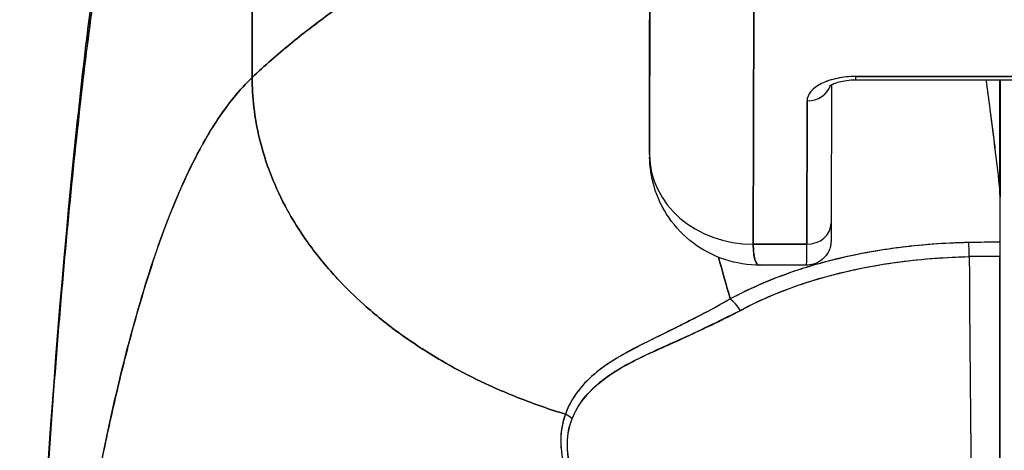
# Model space of a CAD drawing. Extents: x 807 to 1172, y 30 to 260.
# Tile 23 of 214: x 914.106 to 914.853, y 99.334 to 99.661. Entities that reach past the tile are written whole.
import ezdxf

# ---------------------------------------------------------------- set-up
doc = ezdxf.new("R2010")
doc.units = 0
doc.header["$LTSCALE"] = 4
doc.header["$MEASUREMENT"] = 0
doc.layers.get('0').update_dxf_attribs({"linetype": 'CONTINUOUS'})

msp = doc.modelspace()

# ---------------------------------------------------------------- linework, layer by layer
for p, q in [((914.28234, 99.61727), (914.28197, 99.90253)), ((914.28197, 99.90253), (914.28234, 99.61727)), ((914.58388, 99.55885), (914.58427, 99.73557)), ((914.58427, 99.73557), (914.58388, 99.55885)), ((914.66267, 99.49066), (914.66306, 99.66783)), ((914.66306, 99.66783), (914.66267, 99.49066)), ((914.58388, 99.55885), (914.58381, 99.66114)), ((914.58381, 99.66114), (914.58388, 99.55885)), ((914.7405, 99.61554), (914.92987, 99.61554)), ((914.92988, 99.61802), (914.74051, 99.61802)), ((914.74051, 99.61802), (914.92988, 99.61802)), ((914.84979, 99.53073), (914.84979, 99.61554)), ((914.84979, 99.61554), (914.84979, 99.53073)), ((914.84991, 99.61554), (914.84991, 99.5286)), ((914.72195, 99.61174), (914.72172, 99.50665)), ((914.70346, 99.59952), (914.70322, 99.49066)), ((914.70322, 99.49066), (914.70346, 99.59952)), ((914.58388, 99.55885), (914.58388, 99.55877)), ((914.84991, 99.52856), (914.84991, 99.5286)), ((914.84991, 99.5286), (914.84991, 99.52856)), ((914.66267, 99.49066), (914.70322, 99.49066)), ((914.70322, 99.49066), (914.66267, 99.49066)), ((914.8307, 99.49209), (914.8307, 99.49209)), ((914.70315, 99.47484), (914.66788, 99.47484)), ((914.6164, 99.43366), (914.6164, 99.43361)), ((914.6164, 99.43361), (914.6164, 99.43366)), ((914.6164, 99.43361), (914.6164, 99.43366)), ((914.6164, 99.4227), (914.6164, 99.4227)), ((914.6164, 99.4227), (914.6164, 99.4227)), ((914.6164, 99.4227), (914.6164, 99.4227)), ((914.59674, 99.41394), (914.59674, 99.41362))]:
    msp.add_line(p, q)
for centre, major_axis, ratio, start_param, end_param in [((914.74047, 99.59952), (-0.03701, -0.00003), 0.5, 4.710918, 6.281715), ((914.7405, 99.63405), (0, -0.0185), 0.001274, 0, 0.523599), ((914.7405, 99.63405), (0, -0.0185), 0.001274, 0, 0.523599), ((914.70345, 99.61554), (0.0185, -0.00004), 0.866025, 4.714936, 6.021869), ((914.70345, 99.61554), (0.0185, -0.00004), 0.866025, 4.714936, 6.021869), ((914.66262, 99.55885), (-0.07874, 0.00017), 0.866025, 0.002547, 1.573343), ((914.66262, 99.55885), (0.07873, -0.00017), 0.866145, 3.144163, 4.714925), ((914.81864, 99.52712), (0.03113, 0.00378), 0.780144, 6.187339, 6.275964), ((914.80856, 99.5268), (0.04128, 0.00334), 0.679534, 6.227017, 6.304105), ((914.85087, 98.14744), (-0.00021, -1.68497), 0.001183, 3.751549, 3.788224), ((914.85114, 98.14769), (0, -1.68466), 0.001274, 3.751547, 3.788229), ((914.70321, 99.50669), (0.0185, -0.00004), 0.866025, 4.714936, 6.283185), ((914.70321, 99.50669), (0.0185, -0.00004), 0.866025, 4.714936, 6.283185), ((914.70315, 99.59295), (0, -0.11811), 0.001274, 0, 0.523581), ((914.70315, 99.59295), (0, -0.11811), 0.001274, 0, 0.523599), ((914.84911, 99.047), (-0.73842, -0.00071), 0.602968, 4.710822, 4.742814), ((914.82624, 99.47599), (-0.00038, 0.02008), 0.023974, 4.980557, 5.636236), ((914.82624, 99.47599), (0.00038, -0.02008), 0.023973, 1.838882, 2.49452), ((914.84986, 99.47622), (0, 0.02008), 0.001274, 0.64663, 1.302712), ((914.84907, 99.039), (0.74111, 0.0007), 0.597128, 1.569207, 1.600559), ((914.84908, 99.03899), (0.74133, 0.00071), 0.596956, 1.56921, 1.600553), ((914.83655, 99.62754), (0, 0.55118), 0.018727, 1.83929, 2.7281), ((914.83655, 99.62754), (0, -0.55118), 0.018727, 4.980883, 5.869693), ((914.84916, 99.62754), (0, -0.55118), 0.001274, 0.413203, 1.302712), ((914.6452, 99.43369), (-0.00951, 0.01768), 0.498929, 4.831578, 5.461107), ((914.6452, 99.43369), (0.00951, -0.01768), 0.498927, 1.689996, 2.319524), ((914.51206, 99.34843), (0.01864, -0.00747), 0.769422, 1.132107, 1.449448), ((914.51207, 99.34843), (-0.01863, 0.00747), 0.769401, 4.273908, 4.591303)]:
    msp.add_ellipse(centre, major_axis=major_axis, ratio=ratio, start_param=start_param, end_param=end_param)
for points, knots in [([(914.48011, 99.78954), (914.47512, 99.78012), (914.46948, 99.77156), (914.46328, 99.76363), (914.45709, 99.7557), (914.45033, 99.74841), (914.4431, 99.74152), (914.43588, 99.73463), (914.42818, 99.72814), (914.42011, 99.72184), (914.41204, 99.71555), (914.40359, 99.70943), (914.39486, 99.7033), (914.38613, 99.69717), (914.37712, 99.69102), (914.36791, 99.68466), (914.3587, 99.67829), (914.3493, 99.67172), (914.3398, 99.66476), (914.3303, 99.65781), (914.3207, 99.65047), (914.31109, 99.6426), (914.30148, 99.63473), (914.29187, 99.62633), (914.28234, 99.61727)], [0, 0, 0, 0, 0.125, 0.125, 0.125, 0.25, 0.25, 0.25, 0.375, 0.375, 0.375, 0.5, 0.5, 0.5, 0.625, 0.625, 0.625, 0.75, 0.75, 0.75, 0.875001, 0.875001, 0.875001, 1, 1, 1, 1]), ([(914.28234, 99.61727), (914.29187, 99.62633), (914.30148, 99.63473), (914.31108, 99.6426), (914.32069, 99.65047), (914.33029, 99.6578), (914.33979, 99.66476), (914.34929, 99.67172), (914.3587, 99.67829), (914.3679, 99.68465), (914.37711, 99.69101), (914.38613, 99.69717), (914.39486, 99.7033), (914.40359, 99.70943), (914.41204, 99.71554), (914.42011, 99.72184), (914.42818, 99.72814), (914.43587, 99.73462), (914.4431, 99.74152), (914.45033, 99.74841), (914.45709, 99.7557), (914.46328, 99.76363), (914.46948, 99.77156), (914.47512, 99.78012), (914.48011, 99.78954)], [0, 0, 0, 0, 0.124961, 0.124961, 0.124961, 0.249967, 0.249967, 0.249967, 0.374972, 0.374972, 0.374972, 0.499978, 0.499978, 0.499978, 0.624983, 0.624983, 0.624983, 0.749989, 0.749989, 0.749989, 0.874994, 0.874994, 0.874994, 1, 1, 1, 1]), ([(914.10588, 98.91469), (914.11517, 99.14393), (914.12738, 99.36265), (914.15458, 99.63328), (914.16389, 99.70904), (914.17586, 99.78077)], [0, 0, 0, 0, 1.850892, 1.850892, 2.628358, 2.628358, 2.628358, 2.628358]), ([(914.10588, 98.91469), (914.10794, 98.9655), (914.1101, 99.0143), (914.11237, 99.06108), (914.11463, 99.10786), (914.11699, 99.15262), (914.11946, 99.19537), (914.12192, 99.23812), (914.12449, 99.27886), (914.12716, 99.31763), (914.12982, 99.35641), (914.13259, 99.39321), (914.13546, 99.4281), (914.13833, 99.46299), (914.1413, 99.49596), (914.14437, 99.52708), (914.14744, 99.55821), (914.15061, 99.58749), (914.15388, 99.61501), (914.15715, 99.64252), (914.16052, 99.66827), (914.16398, 99.69235), (914.16745, 99.71642), (914.17102, 99.73882), (914.17469, 99.75964), (914.17519, 99.76245), (914.17569, 99.76524), (914.17619, 99.768)], [0, 0, 0, 0, 0.122921, 0.122921, 0.122921, 0.245842, 0.245842, 0.245842, 0.368763, 0.368763, 0.368763, 0.491684, 0.491684, 0.491684, 0.614605, 0.614605, 0.614605, 0.737526, 0.737526, 0.737526, 0.860447, 0.860447, 0.860447, 0.983368, 0.983368, 0.983368, 1, 1, 1, 1]), ([(914.17619, 99.768), (914.17237, 99.74691), (914.16865, 99.72415), (914.16504, 99.6996), (914.16143, 99.67506), (914.15793, 99.64873), (914.15453, 99.62052), (914.15114, 99.59231), (914.14785, 99.56222), (914.14467, 99.53015), (914.14149, 99.49809), (914.13842, 99.46405), (914.13545, 99.42797), (914.13248, 99.39189), (914.12963, 99.35375), (914.12687, 99.31351), (914.12412, 99.27327), (914.12148, 99.23092), (914.11895, 99.18643), (914.11641, 99.14193), (914.11398, 99.09528), (914.11167, 99.04647), (914.10966, 99.00417), (914.10773, 98.96023), (914.10588, 98.91469)], [0, 0, 0, 0, 0.127116, 0.127116, 0.127116, 0.254233, 0.254233, 0.254233, 0.381349, 0.381349, 0.381349, 0.508466, 0.508466, 0.508466, 0.635582, 0.635582, 0.635582, 0.762699, 0.762699, 0.762699, 0.889815, 0.889815, 0.889815, 1, 1, 1, 1]), ([(914.28234, 99.61727), (914.27754, 99.61272), (914.27282, 99.60759), (914.26817, 99.60185), (914.26352, 99.59612), (914.25895, 99.58978), (914.25444, 99.58282), (914.24993, 99.57586), (914.2455, 99.56827), (914.24114, 99.56003), (914.23678, 99.55179), (914.23249, 99.54291), (914.22827, 99.53335), (914.22405, 99.52379), (914.21991, 99.51357), (914.21583, 99.50265), (914.21176, 99.49174), (914.20776, 99.48013), (914.20383, 99.46782), (914.1999, 99.45551), (914.19604, 99.44249), (914.19225, 99.42876), (914.18847, 99.41502), (914.18475, 99.40057), (914.18111, 99.38539), (914.17747, 99.3702), (914.1739, 99.35429), (914.17041, 99.33764), (914.16691, 99.32099), (914.16349, 99.3036), (914.16013, 99.28547), (914.15678, 99.26734), (914.1535, 99.24847), (914.1503, 99.22887), (914.14709, 99.20926), (914.14395, 99.18891), (914.14089, 99.16783), (914.13783, 99.14675), (914.13484, 99.12494), (914.13192, 99.10241), (914.12901, 99.07987), (914.12616, 99.05661), (914.12339, 99.03265), (914.12062, 99.00869), (914.11792, 98.98402), (914.11529, 98.95866), (914.11382, 98.94443), (914.11237, 98.92998), (914.11094, 98.91533)], [0, 0, 0, 0, 0.06426, 0.06426, 0.06426, 0.128523, 0.128523, 0.128523, 0.192785, 0.192785, 0.192785, 0.257047, 0.257047, 0.257047, 0.321309, 0.321309, 0.321309, 0.385571, 0.385571, 0.385571, 0.449834, 0.449834, 0.449834, 0.514096, 0.514096, 0.514096, 0.578358, 0.578358, 0.578358, 0.64262, 0.64262, 0.64262, 0.706882, 0.706882, 0.706882, 0.771145, 0.771145, 0.771145, 0.835407, 0.835407, 0.835407, 0.899669, 0.899669, 0.899669, 0.963931, 0.963931, 0.963931, 1, 1, 1, 1]), ([(914.11094, 98.91533), (914.11589, 98.96612), (914.12112, 99.01439), (914.12662, 99.05994), (914.13212, 99.1055), (914.13789, 99.14835), (914.14394, 99.18842), (914.14999, 99.22848), (914.15631, 99.26576), (914.16291, 99.30023), (914.16951, 99.33471), (914.17638, 99.36638), (914.18352, 99.39529), (914.19067, 99.42421), (914.19809, 99.45036), (914.20578, 99.47386), (914.21347, 99.49735), (914.22143, 99.51819), (914.22967, 99.53649), (914.2379, 99.55479), (914.24641, 99.57057), (914.25519, 99.58398), (914.26397, 99.59738), (914.27302, 99.60842), (914.28234, 99.61727)], [0, 0, 0, 0, 0.125007, 0.125007, 0.125007, 0.250015, 0.250015, 0.250015, 0.375022, 0.375022, 0.375022, 0.50003, 0.50003, 0.50003, 0.625037, 0.625037, 0.625037, 0.750045, 0.750045, 0.750045, 0.875052, 0.875052, 0.875052, 1, 1, 1, 1]), ([(914.28234, 99.61727), (914.28234, 99.60993), (914.28277, 99.60239), (914.28365, 99.5948), (914.28458, 99.5868), (914.286, 99.57874), (914.28793, 99.57075), (914.28851, 99.56837), (914.28913, 99.56599), (914.28979, 99.56362), (914.29148, 99.55754), (914.29346, 99.55153), (914.2957, 99.5456), (914.299, 99.53686), (914.30288, 99.52828), (914.30734, 99.51987), (914.30876, 99.51718), (914.31024, 99.51451), (914.31178, 99.51186), (914.31527, 99.50586), (914.31905, 99.49994), (914.32311, 99.49412), (914.32915, 99.48548), (914.33581, 99.47707), (914.34305, 99.46895), (914.34444, 99.4674), (914.34584, 99.46586), (914.34726, 99.46433), (914.35348, 99.45766), (914.36009, 99.45119), (914.36708, 99.44493), (914.37142, 99.44105), (914.37591, 99.43724), (914.38053, 99.43352), (914.38516, 99.42981), (914.38992, 99.42617), (914.39483, 99.42263), (914.39977, 99.41907), (914.40484, 99.4156), (914.41005, 99.41222), (914.41523, 99.40886), (914.42054, 99.4056), (914.42598, 99.40243), (914.43474, 99.39733), (914.44382, 99.39249), (914.45319, 99.38792), (914.45538, 99.38686), (914.45758, 99.38581), (914.45979, 99.38478), (914.46559, 99.38208), (914.4715, 99.37949), (914.47749, 99.37701), (914.48345, 99.37454), (914.48949, 99.37219), (914.4956, 99.36996), (914.50167, 99.36774), (914.50781, 99.36563), (914.514, 99.36365), (914.516, 99.363), (914.51801, 99.36237), (914.52002, 99.36176)], [0, 0, 0, 0, 0.070424, 0.070424, 0.070424, 0.144534, 0.144534, 0.144534, 0.166667, 0.166667, 0.166667, 0.223343, 0.223343, 0.223343, 0.306734, 0.306734, 0.306734, 0.333333, 0.333333, 0.333333, 0.393545, 0.393545, 0.393545, 0.482972, 0.482972, 0.482972, 0.5, 0.5, 0.5, 0.574383, 0.574383, 0.574383, 0.620537, 0.620537, 0.620537, 0.666667, 0.666667, 0.666667, 0.713018, 0.713018, 0.713018, 0.759127, 0.759127, 0.759127, 0.833333, 0.833333, 0.833333, 0.850626, 0.850626, 0.850626, 0.895889, 0.895889, 0.895889, 0.940848, 0.940848, 0.940848, 0.985537, 0.985537, 0.985537, 1, 1, 1, 1]), ([(914.52002, 99.36176), (914.51801, 99.36237), (914.516, 99.363), (914.514, 99.36365), (914.50781, 99.36563), (914.50167, 99.36774), (914.4956, 99.36996), (914.48949, 99.37219), (914.48345, 99.37454), (914.47749, 99.37701), (914.4715, 99.37949), (914.46559, 99.38208), (914.45979, 99.38478), (914.45757, 99.38582), (914.45537, 99.38687), (914.45318, 99.38793), (914.44381, 99.39249), (914.43473, 99.39733), (914.42598, 99.40243), (914.41509, 99.40877), (914.4047, 99.41551), (914.39487, 99.4226), (914.38504, 99.4297), (914.37577, 99.43715), (914.36708, 99.44493), (914.3601, 99.45119), (914.35348, 99.45766), (914.34727, 99.46433), (914.34584, 99.46586), (914.34444, 99.4674), (914.34305, 99.46895), (914.33581, 99.47707), (914.32915, 99.48548), (914.32311, 99.49412), (914.31905, 99.49994), (914.31527, 99.50585), (914.31179, 99.51185), (914.31025, 99.51451), (914.30876, 99.51718), (914.30734, 99.51987), (914.30288, 99.52828), (914.299, 99.53686), (914.2957, 99.5456), (914.29347, 99.55151), (914.29149, 99.55751), (914.2898, 99.56356), (914.28913, 99.56595), (914.28851, 99.56835), (914.28793, 99.57075), (914.28601, 99.57874), (914.28458, 99.5868), (914.28365, 99.5948), (914.28277, 99.60239), (914.28234, 99.60993), (914.28234, 99.61727)], [0, 0, 0, 0, 0.014459, 0.014459, 0.014459, 0.059137, 0.059137, 0.059137, 0.104088, 0.104088, 0.104088, 0.149345, 0.149345, 0.149345, 0.166667, 0.166667, 0.166667, 0.24084, 0.24084, 0.24084, 0.33319, 0.33319, 0.33319, 0.425633, 0.425633, 0.425633, 0.5, 0.5, 0.5, 0.517058, 0.517058, 0.517058, 0.606462, 0.606462, 0.606462, 0.666667, 0.666667, 0.666667, 0.693307, 0.693307, 0.693307, 0.776791, 0.776791, 0.776791, 0.833333, 0.833333, 0.833333, 0.855634, 0.855634, 0.855634, 0.929684, 0.929684, 0.929684, 1, 1, 1, 1]), ([(914.74051, 99.61802), (914.73545, 99.61799), (914.73078, 99.61754), (914.72637, 99.61662), (914.72195, 99.6157), (914.71779, 99.61433), (914.71433, 99.6126), (914.71087, 99.61087), (914.70812, 99.60879), (914.70628, 99.60658), (914.70445, 99.60438), (914.70353, 99.60205), (914.70346, 99.59952)], [0, 0, 0, 0, 0.25, 0.25, 0.25, 0.5, 0.5, 0.5, 0.75, 0.75, 0.75, 1, 1, 1, 1]), ([(914.72045, 99.61072), (914.72045, 99.61072), (914.72046, 99.61074), (914.72062, 99.61088), (914.72095, 99.61114), (914.72204, 99.61181), (914.72284, 99.61223), (914.72494, 99.61311), (914.72629, 99.61358), (914.72951, 99.61444), (914.73141, 99.61482), (914.73559, 99.61537), (914.73788, 99.61553), (914.74028, 99.61554), (914.74039, 99.61554), (914.7405, 99.61554)], [3.599602, 3.599602, 3.599602, 3.599602, 3.65329, 3.65329, 3.82764, 3.82764, 4.01362, 4.01362, 4.222064, 4.222064, 4.453587, 4.453587, 4.701654, 4.701654, 4.713492, 4.713492, 4.713492, 4.713492]), ([(914.83925, 99.61554), (914.84025, 99.60822), (914.84126, 99.60072), (914.84226, 99.59306), (914.84294, 99.58789), (914.84361, 99.58265), (914.84428, 99.57734), (914.84488, 99.57252), (914.84549, 99.56764), (914.84609, 99.56269), (914.84734, 99.5523), (914.84858, 99.54165), (914.84979, 99.53073)], [0.0738382, 0.0738382, 0.0738382, 0.0738382, 0.3333333, 0.3333333, 0.3333333, 0.5081485, 0.5081485, 0.5081485, 0.6666667, 0.6666667, 0.6666667, 1, 1, 1, 1]), ([(914.83926, 99.61554), (914.84027, 99.60823), (914.84127, 99.60074), (914.84227, 99.59308), (914.84355, 99.58325), (914.84482, 99.57314), (914.84607, 99.56274), (914.84732, 99.55235), (914.84856, 99.54168), (914.84979, 99.53073)], [0.073882, 0.073882, 0.073882, 0.073882, 0.3333333, 0.3333333, 0.3333333, 0.6666667, 0.6666667, 0.6666667, 1, 1, 1, 1]), ([(914.66787, 99.47484), (914.65887, 99.47484), (914.64963, 99.47626), (914.63249, 99.48193), (914.62433, 99.48618), (914.61008, 99.49687), (914.60378, 99.50342), (914.59369, 99.51801), (914.58979, 99.52623), (914.58523, 99.54187), (914.5841, 99.54932), (914.58392, 99.5567)], [0, 0, 0, 0, 0.0703273, 0.0703273, 0.1391436, 0.1391436, 0.2072498, 0.2072498, 0.2754115, 0.2754115, 0.3325623, 0.3325623, 0.3325623, 0.3325623]), ([(914.72172, 99.50665), (914.7217, 99.50123), (914.72169, 99.49733), (914.72167, 99.49437), (914.72167, 99.49382), (914.72166, 99.49317), (914.72166, 99.49308), (914.72164, 99.49254), (914.72163, 99.49246), (914.72162, 99.49225), (914.72161, 99.49211), (914.72159, 99.49175), (914.72157, 99.49153), (914.72149, 99.49082), (914.72141, 99.49028), (914.7212, 99.48924), (914.72108, 99.48872), (914.72056, 99.48695), (914.72006, 99.48571), (914.71854, 99.4829), (914.71738, 99.48137), (914.71463, 99.47869), (914.71297, 99.47754), (914.70944, 99.47583), (914.70751, 99.47525), (914.70476, 99.47489), (914.70395, 99.47484), (914.70315, 99.47484)], [0, 0, 0, 0, 0.0823467, 0.0823467, 0.1118576, 0.1118576, 0.1247539, 0.1247539, 0.1265515, 0.1265515, 0.1286021, 0.1286021, 0.1306663, 0.1306663, 0.134814, 0.134814, 0.138887, 0.138887, 0.148968, 0.148968, 0.1632472, 0.1632472, 0.1782167, 0.1782167, 0.1931923, 0.1931923, 0.1993249, 0.1993249, 0.1993249, 0.1993249]), ([(914.82622, 99.49202), (914.80765, 99.49165), (914.78927, 99.49027), (914.77138, 99.48789), (914.76745, 99.48737), (914.76355, 99.4868), (914.75967, 99.48619), (914.74003, 99.48307), (914.72108, 99.47872), (914.70329, 99.47326), (914.70157, 99.47274), (914.69986, 99.4722), (914.69817, 99.47165), (914.67891, 99.46543), (914.66112, 99.45788), (914.64519, 99.44921)], [0, 0, 0, 0, 0.27332, 0.27332, 0.27332, 0.333333, 0.333333, 0.333333, 0.637277, 0.637277, 0.637277, 0.666667, 0.666667, 0.666667, 1, 1, 1, 1]), ([(914.82622, 99.49201), (914.82346, 99.49196), (914.8207, 99.49188), (914.81795, 99.49178), (914.80169, 99.4912), (914.78562, 99.48983), (914.76981, 99.48768), (914.76692, 99.48729), (914.76403, 99.48687), (914.76115, 99.48642), (914.74891, 99.48452), (914.73682, 99.48214), (914.72509, 99.47928), (914.71647, 99.47717), (914.70804, 99.47481), (914.69987, 99.4722), (914.69441, 99.47045), (914.68906, 99.46858), (914.6838, 99.4666), (914.67048, 99.46158), (914.65777, 99.45581), (914.64519, 99.44921)], [0, 0, 0, 0, 0.041691, 0.041691, 0.041691, 0.288189, 0.288189, 0.288189, 0.333333, 0.333333, 0.333333, 0.525455, 0.525455, 0.525455, 0.666667, 0.666667, 0.666667, 0.761007, 0.761007, 0.761007, 1, 1, 1, 1]), ([(914.66788, 99.47484), (914.66778, 99.47484), (914.66769, 99.47484), (914.6676, 99.47485), (914.66596, 99.475), (914.66474, 99.47644), (914.66392, 99.47911), (914.6631, 99.48178), (914.66268, 99.48568), (914.66267, 99.49066)], [0.6573939, 0.6573939, 0.6573939, 0.6573939, 0.6666667, 0.6666667, 0.6666667, 0.8333333, 0.8333333, 0.8333333, 0.9999881, 0.9999881, 0.9999881, 0.9999881]), ([(914.66267, 99.49066), (914.66267, 99.48861), (914.66274, 99.4867), (914.66289, 99.48497), (914.66309, 99.48268), (914.66343, 99.48074), (914.6639, 99.47919), (914.66416, 99.47834), (914.66446, 99.4776), (914.66479, 99.477), (914.66553, 99.47568), (914.66645, 99.47496), (914.66757, 99.47485), (914.66767, 99.47484), (914.66777, 99.47484), (914.66787, 99.47484)], [0.0000479, 0.0000479, 0.0000479, 0.0000479, 0.0715294, 0.0715294, 0.0715294, 0.1666667, 0.1666667, 0.1666667, 0.2191087, 0.2191087, 0.2191087, 0.3333333, 0.3333333, 0.3333333, 0.3436625, 0.3436625, 0.3436625, 0.3436625]), ([(914.84984, 99.49224), (914.84818, 99.49224), (914.84652, 99.49224), (914.84485, 99.49223), (914.83864, 99.49221), (914.83243, 99.49213), (914.82622, 99.49201)], [0, 0, 0, 0, 0.211211, 0.211211, 0.211211, 1, 1, 1, 1]), ([(914.84984, 99.49224), (914.84984, 99.49134), (914.84984, 99.49035), (914.84984, 99.48925), (914.84984, 99.48816), (914.84984, 99.48698), (914.84984, 99.48569), (914.84983, 99.4844), (914.84983, 99.48302), (914.84983, 99.48154)], [0, 0, 0, 0, 0.333333, 0.333333, 0.333333, 0.666667, 0.666667, 0.666667, 1, 1, 1, 1]), ([(914.65283, 99.44051), (914.66977, 99.44966), (914.6886, 99.45734), (914.7086, 99.46344), (914.72934, 99.46978), (914.75134, 99.47441), (914.77395, 99.47739), (914.79126, 99.47967), (914.80892, 99.48098), (914.8266, 99.48132)], [0, 0, 0, 0, 0.353142, 0.353142, 0.353142, 0.719555, 0.719555, 0.719555, 1, 1, 1, 1]), ([(914.65283, 99.44051), (914.6682, 99.44885), (914.68517, 99.45597), (914.70361, 99.46188), (914.72204, 99.46779), (914.74196, 99.47248), (914.76262, 99.47575), (914.78328, 99.47902), (914.80468, 99.48086), (914.8266, 99.48132)], [0, 0, 0, 0, 0.333333, 0.333333, 0.333333, 0.666667, 0.666667, 0.666667, 1, 1, 1, 1]), ([(914.84983, 99.48154), (914.84982, 99.44997), (914.84981, 99.41962), (914.84979, 99.39022), (914.84977, 99.36081), (914.84975, 99.33234), (914.84973, 99.30568), (914.8497, 99.27902), (914.84967, 99.25416), (914.84964, 99.23135), (914.84961, 99.20854), (914.84958, 99.18777), (914.84955, 99.16961), (914.84951, 99.15144), (914.84948, 99.13587), (914.84944, 99.12272)], [0, 0, 0, 0, 0.2, 0.2, 0.2, 0.4, 0.4, 0.4, 0.6, 0.6, 0.6, 0.8, 0.8, 0.8, 1, 1, 1, 1]), ([(914.64519, 99.44921), (914.64111, 99.44686), (914.63709, 99.44463), (914.63313, 99.44248), (914.6287, 99.44006), (914.62434, 99.43776), (914.62009, 99.43556), (914.61605, 99.43347), (914.6121, 99.43146), (914.60825, 99.42953), (914.60782, 99.42932), (914.60739, 99.42911), (914.60697, 99.42889), (914.60232, 99.42657), (914.59782, 99.42436), (914.59348, 99.42223), (914.58864, 99.41985), (914.584, 99.41757), (914.57956, 99.41532), (914.57853, 99.4148), (914.5775, 99.41428), (914.57649, 99.41376), (914.57248, 99.41171), (914.56864, 99.40968), (914.56499, 99.40764), (914.56291, 99.40647), (914.56089, 99.4053), (914.55894, 99.40413), (914.55609, 99.40241), (914.55338, 99.40068), (914.55081, 99.3989), (914.55033, 99.39857), (914.54986, 99.39824), (914.54939, 99.3979), (914.54273, 99.39315), (914.53707, 99.38809), (914.53229, 99.38251), (914.53218, 99.38238), (914.53207, 99.38225), (914.53196, 99.38213), (914.52678, 99.376), (914.52264, 99.36926), (914.52002, 99.36176)], [0, 0, 0, 0, 0.062727, 0.062727, 0.062727, 0.133158, 0.133158, 0.133158, 0.2, 0.2, 0.2, 0.2074, 0.2074, 0.2074, 0.288525, 0.288525, 0.288525, 0.378924, 0.378924, 0.378924, 0.4, 0.4, 0.4, 0.483407, 0.483407, 0.483407, 0.530937, 0.530937, 0.530937, 0.6, 0.6, 0.6, 0.612912, 0.612912, 0.612912, 0.795849, 0.795849, 0.795849, 0.8, 0.8, 0.8, 1, 1, 1, 1]), ([(914.64519, 99.44921), (914.63243, 99.44179), (914.62018, 99.43545), (914.60876, 99.42976), (914.60556, 99.42817), (914.60244, 99.42663), (914.59937, 99.42513), (914.59142, 99.42124), (914.58395, 99.41761), (914.57697, 99.41404), (914.57164, 99.41132), (914.56659, 99.40863), (914.56189, 99.40588), (914.55757, 99.40335), (914.55351, 99.40079), (914.54976, 99.39813), (914.5441, 99.39412), (914.53914, 99.38989), (914.53493, 99.38544), (914.53311, 99.38353), (914.53144, 99.38157), (914.52991, 99.37958), (914.52552, 99.37387), (914.52227, 99.36787), (914.52002, 99.36176)], [0, 0, 0, 0, 0.195442, 0.195442, 0.195442, 0.25, 0.25, 0.25, 0.391676, 0.391676, 0.391676, 0.5, 0.5, 0.5, 0.599609, 0.599609, 0.599609, 0.75, 0.75, 0.75, 0.814803, 0.814803, 0.814803, 1, 1, 1, 1]), ([(914.52518, 99.35824), (914.52761, 99.36436), (914.53103, 99.36995), (914.53524, 99.37501), (914.54068, 99.38157), (914.54742, 99.38725), (914.5551, 99.39233), (914.56145, 99.39654), (914.56844, 99.40033), (914.57582, 99.40408), (914.57798, 99.40518), (914.58019, 99.40627), (914.58242, 99.40734), (914.59275, 99.41229), (914.60374, 99.41701), (914.61501, 99.42208), (914.62737, 99.42764), (914.64009, 99.43362), (914.65283, 99.44051)], [0, 0, 0, 0, 0.148428, 0.148428, 0.148428, 0.340764, 0.340764, 0.340764, 0.5, 0.5, 0.5, 0.546721, 0.546721, 0.546721, 0.762825, 0.762825, 0.762825, 1, 1, 1, 1]), ([(914.52518, 99.35824), (914.52841, 99.36637), (914.53342, 99.37399), (914.54056, 99.38098), (914.5477, 99.38797), (914.55698, 99.39434), (914.56811, 99.40021), (914.57923, 99.40609), (914.5922, 99.41146), (914.60635, 99.41798), (914.62051, 99.42451), (914.63586, 99.43219), (914.65283, 99.44051)], [0, 0, 0, 0, 0.25, 0.25, 0.25, 0.5, 0.5, 0.5, 0.75, 0.75, 0.75, 1, 1, 1, 1]), ([(914.52002, 99.36176), (914.51749, 99.35541), (914.51635, 99.34822), (914.51657, 99.34008), (914.51679, 99.33194), (914.51836, 99.32284), (914.52162, 99.31295), (914.52177, 99.31252), (914.52192, 99.31208), (914.52207, 99.31164), (914.52533, 99.30212), (914.53014, 99.29191), (914.53635, 99.28128), (914.53717, 99.27986), (914.53803, 99.27843), (914.5389, 99.277), (914.54423, 99.2683), (914.5505, 99.25935), (914.55774, 99.25029), (914.55865, 99.24914), (914.55958, 99.248), (914.56053, 99.24685), (914.56226, 99.24475), (914.56405, 99.24264), (914.56588, 99.24053), (914.57428, 99.23087), (914.58381, 99.22115), (914.59442, 99.21157), (914.59474, 99.21128), (914.59505, 99.211), (914.59537, 99.21071), (914.60449, 99.20254), (914.61441, 99.19446), (914.62538, 99.18651), (914.62597, 99.18608), (914.62658, 99.18565), (914.62718, 99.18521), (914.63091, 99.18254), (914.63476, 99.17988), (914.63874, 99.17724), (914.64382, 99.17386), (914.64911, 99.17051), (914.65455, 99.16723), (914.66339, 99.1619), (914.67265, 99.15675), (914.68208, 99.15197), (914.68603, 99.14996), (914.69001, 99.14802), (914.69401, 99.14616), (914.6985, 99.14406), (914.703, 99.14206), (914.7075, 99.14016), (914.72242, 99.13383), (914.73732, 99.12854), (914.75136, 99.12409)], [0, 0, 0, 0, 0.125, 0.125, 0.125, 0.25, 0.25, 0.25, 0.255535, 0.255535, 0.255535, 0.375, 0.375, 0.375, 0.39094, 0.39094, 0.39094, 0.487767, 0.487767, 0.487767, 0.5, 0.5, 0.5, 0.522422, 0.522422, 0.522422, 0.625, 0.625, 0.625, 0.628055, 0.628055, 0.628055, 0.715688, 0.715688, 0.715688, 0.720466, 0.720466, 0.720466, 0.75, 0.75, 0.75, 0.787783, 0.787783, 0.787783, 0.849243, 0.849243, 0.849243, 0.875, 0.875, 0.875, 0.903965, 0.903965, 0.903965, 1, 1, 1, 1]), ([(914.52002, 99.36176), (914.51791, 99.35584), (914.51672, 99.34928), (914.5166, 99.34231), (914.51657, 99.34108), (914.51659, 99.33984), (914.51663, 99.33859), (914.51687, 99.33138), (914.51824, 99.32383), (914.52072, 99.31574), (914.52112, 99.31445), (914.52155, 99.31315), (914.522, 99.31183), (914.52452, 99.30453), (914.52793, 99.29677), (914.5322, 99.28872), (914.53354, 99.2862), (914.53496, 99.28365), (914.53646, 99.28108), (914.53982, 99.27533), (914.5436, 99.26946), (914.5478, 99.26351), (914.55148, 99.25829), (914.55549, 99.25301), (914.55983, 99.24771), (914.56197, 99.24508), (914.5642, 99.24245), (914.5665, 99.23982), (914.5737, 99.23159), (914.5817, 99.22332), (914.59054, 99.21511), (914.59114, 99.21456), (914.59173, 99.21401), (914.59233, 99.21347), (914.6009, 99.20562), (914.61025, 99.19783), (914.62041, 99.19021), (914.62498, 99.18678), (914.62971, 99.18338), (914.63461, 99.18003), (914.63987, 99.17643), (914.64533, 99.17288), (914.65098, 99.16939), (914.65992, 99.16388), (914.66936, 99.15852), (914.67933, 99.15338), (914.68196, 99.15202), (914.68462, 99.15068), (914.68733, 99.14936), (914.6932, 99.14648), (914.69925, 99.14369), (914.70548, 99.14099), (914.71324, 99.13762), (914.72127, 99.13441), (914.72956, 99.13138), (914.73664, 99.1288), (914.74391, 99.12636), (914.75136, 99.12409)], [0, 0, 0, 0, 0.106229, 0.106229, 0.106229, 0.125, 0.125, 0.125, 0.232823, 0.232823, 0.232823, 0.25, 0.25, 0.25, 0.345204, 0.345204, 0.345204, 0.375, 0.375, 0.375, 0.441581, 0.441581, 0.441581, 0.5, 0.5, 0.5, 0.528868, 0.528868, 0.528868, 0.618969, 0.618969, 0.618969, 0.625, 0.625, 0.625, 0.711204, 0.711204, 0.711204, 0.75, 0.75, 0.75, 0.791698, 0.791698, 0.791698, 0.857612, 0.857612, 0.857612, 0.875, 0.875, 0.875, 0.912763, 0.912763, 0.912763, 0.959824, 0.959824, 0.959824, 1, 1, 1, 1]), ([(914.75538, 99.13402), (914.74817, 99.13604), (914.741, 99.13825), (914.7339, 99.14065), (914.72589, 99.14335), (914.71797, 99.14629), (914.71014, 99.14947), (914.7014, 99.15301), (914.69277, 99.15685), (914.6843, 99.16096), (914.6792, 99.16344), (914.67416, 99.16601), (914.66918, 99.16869), (914.66483, 99.17102), (914.66053, 99.17344), (914.65627, 99.17593), (914.64587, 99.18201), (914.63576, 99.18854), (914.626, 99.1955), (914.61568, 99.20286), (914.60575, 99.2107), (914.59628, 99.219), (914.59537, 99.2198), (914.59447, 99.2206), (914.59357, 99.2214), (914.58606, 99.22813), (914.57889, 99.23514), (914.57213, 99.24241), (914.56537, 99.24968), (914.55903, 99.25722), (914.5532, 99.26497), (914.54731, 99.2728), (914.54195, 99.28085), (914.53735, 99.28903), (914.53726, 99.28919), (914.53717, 99.28935), (914.53708, 99.28951), (914.5324, 99.2979), (914.52844, 99.30642), (914.52573, 99.31476), (914.52447, 99.31864), (914.52348, 99.32248), (914.52279, 99.32622), (914.52192, 99.33094), (914.5215, 99.33555), (914.52159, 99.33996), (914.52172, 99.34656), (914.52299, 99.35269), (914.52518, 99.35824)], [0, 0, 0, 0, 0.060401, 0.060401, 0.060401, 0.128439, 0.128439, 0.128439, 0.204371, 0.204371, 0.204371, 0.25, 0.25, 0.25, 0.289854, 0.289854, 0.289854, 0.38726, 0.38726, 0.38726, 0.490155, 0.490155, 0.490155, 0.5, 0.5, 0.5, 0.582487, 0.582487, 0.582487, 0.665027, 0.665027, 0.665027, 0.748353, 0.748353, 0.748353, 0.75, 0.75, 0.75, 0.835339, 0.835339, 0.835339, 0.875, 0.875, 0.875, 0.925032, 0.925032, 0.925032, 1, 1, 1, 1]), ([(914.75538, 99.13402), (914.74193, 99.13774), (914.72798, 99.14238), (914.71331, 99.1482), (914.69864, 99.15403), (914.68325, 99.16106), (914.66774, 99.16947), (914.65222, 99.17788), (914.63659, 99.18772), (914.62276, 99.19779), (914.60892, 99.20786), (914.59682, 99.21808), (914.5861, 99.22833), (914.57538, 99.23857), (914.56603, 99.24885), (914.55794, 99.25898), (914.54985, 99.26911), (914.54302, 99.27909), (914.53755, 99.28868), (914.53208, 99.29827), (914.52797, 99.30746), (914.52534, 99.31598), (914.52271, 99.3245), (914.52155, 99.33236), (914.52156, 99.33944), (914.52158, 99.34651), (914.52275, 99.35279), (914.52518, 99.35824)], [0, 0, 0, 0, 0.111111, 0.111111, 0.111111, 0.222222, 0.222222, 0.222222, 0.333333, 0.333333, 0.333333, 0.444444, 0.444444, 0.444444, 0.555556, 0.555556, 0.555556, 0.666667, 0.666667, 0.666667, 0.777778, 0.777778, 0.777778, 0.888889, 0.888889, 0.888889, 1, 1, 1, 1])]:
    msp.add_open_spline(points, degree=3, knots=knots)
for points in [[(914.68223, 99.49066), (914.68223, 99.49066), (914.68223, 99.49066), (914.68223, 99.49066)], [(914.64519, 99.44921), (914.64213, 99.45997), (914.63915, 99.47051), (914.63628, 99.48083)], [(914.63628, 99.48083), (914.63915, 99.47051), (914.64213, 99.45997), (914.64519, 99.44921)], [(914.80386, 99.48033), (914.80386, 99.48034), (914.80386, 99.48034), (914.80386, 99.48035)], [(914.66467, 99.47722), (914.66467, 99.47722), (914.66467, 99.47722), (914.66467, 99.47722)]]:
    msp.add_open_spline(points, degree=3)

doc.saveas('drawing.dxf')
